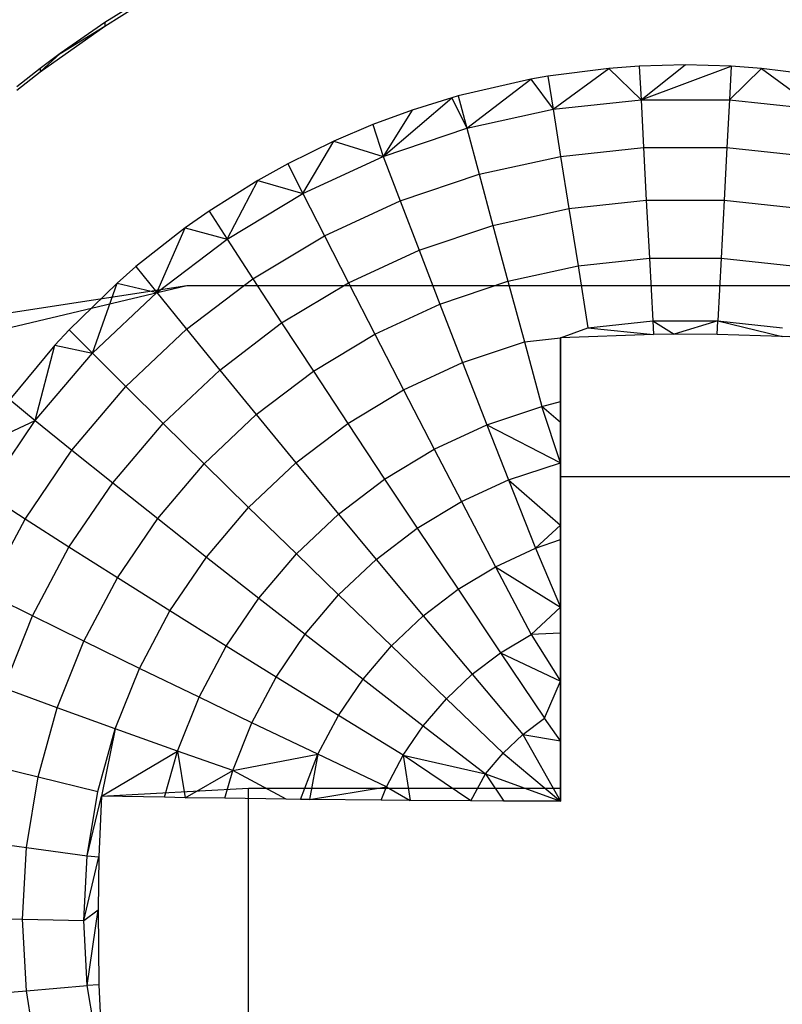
# Model space of a CAD drawing. Extents: x -14.1 to 25.9, y -14 to -1.3.
# Tile 25 of 34: x 9.081 to 9.387, y -2.088 to -1.693. Entities that reach past the tile are written whole.
import ezdxf

# ---------------------------------------------------------------- set-up
doc = ezdxf.new("R2010")
doc.units = 0
doc.header["$LTSCALE"] = 2.54
doc.layers.get('0').update_dxf_attribs({"color": 13, "linetype": 'CONTINUOUS'})

# ---------------------------------------------------------------- blocks, each defined once
blk = doc.blocks.new('GRUPUJ_3')
at = {"color": 0}
for p, q in [((9.27073, 3.23406, 5.18934), (9.25722, 3.22559, 5.1891)), ((9.25722, 3.22559, 5.1891), (9.23927, 3.21319, 5.18876)), ((9.23927, 3.21319, 5.18876), (9.23124, 3.20719, 5.1886)), ((9.23124, 3.20719, 5.1886), (9.22191, 3.19982, 5.18839))]:
    blk.add_line(p, q, dxfattribs=at)
blk = doc.blocks.new('GRUPUJ_6')
at = {"color": 0}
for p, q in [((23.27073, 12.33406, 5.18934), (23.25722, 12.32559, 5.1891)), ((23.27073, 12.33406, 5.18934), (23.25722, 12.32559, 5.1891)), ((23.25722, 12.32421, 5.23909), (23.27073, 12.33268, 5.23932)), ((23.25722, 12.32421, 5.23909), (23.27073, 12.33268, 5.23932)), ((23.25722, 12.32559, 5.1891), (23.23927, 12.31319, 5.18876)), ((23.25722, 12.32559, 5.1891), (23.23927, 12.31319, 5.18876)), ((23.25722, 12.32559, 5.1891), (23.25722, 12.32421, 5.23909)), ((23.25722, 12.32559, 5.1891), (23.25722, 12.32421, 5.23909)), ((23.23124, 12.30581, 5.23858), (23.25722, 12.32421, 5.23909)), ((23.23124, 12.30581, 5.23858), (23.25722, 12.32421, 5.23909)), ((23.23927, 12.31319, 5.18876), (23.25722, 12.32421, 5.23909)), ((23.23927, 12.31319, 5.18876), (23.25722, 12.32421, 5.23909)), ((23.23927, 12.31319, 5.18876), (23.23124, 12.30581, 5.23858)), ((23.23927, 12.31319, 5.18876), (23.23124, 12.30719, 5.1886)), ((23.23927, 12.31319, 5.18876), (23.23124, 12.30581, 5.23858)), ((23.23927, 12.31319, 5.18876), (23.23124, 12.30719, 5.1886)), ((23.23124, 12.30719, 5.1886), (23.22191, 12.29982, 5.18839)), ((23.23124, 12.30719, 5.1886), (23.22191, 12.29982, 5.18839)), ((23.22191, 12.29844, 5.23837), (23.23124, 12.30581, 5.23858)), ((23.22191, 12.29844, 5.23837), (23.23124, 12.30581, 5.23858)), ((23.23124, 12.30719, 5.1886), (23.23124, 12.30581, 5.23858)), ((23.23124, 12.30719, 5.1886), (23.23124, 12.30581, 5.23858)), ((23.45922, 12.30723, 5.23862), (23.43476, 12.30413, 5.23853)), ((23.45922, 12.30723, 5.23862), (23.43476, 12.30413, 5.23853)), ((23.43685, 12.29081, 5.2597), (23.45922, 12.30723, 5.23862)), ((23.43685, 12.29081, 5.2597), (23.45922, 12.30723, 5.23862)), ((23.47137, 12.30811, 5.23864), (23.45922, 12.30723, 5.23862)), ((23.47137, 12.30811, 5.23864), (23.45922, 12.30723, 5.23862)), ((23.45922, 12.30723, 5.23862), (23.47207, 12.29464, 5.2598)), ((23.45922, 12.30723, 5.23862), (23.47207, 12.29464, 5.2598)), ((23.48979, 12.30861, 5.23865), (23.47137, 12.30811, 5.23864)), ((23.48979, 12.30861, 5.23865), (23.47137, 12.30811, 5.23864)), ((23.47137, 12.30811, 5.23864), (23.47207, 12.29464, 5.2598)), ((23.47137, 12.30811, 5.23864), (23.47207, 12.29464, 5.2598)), ((23.47207, 12.29464, 5.2598), (23.48979, 12.30861, 5.23865)), ((23.47207, 12.29464, 5.2598), (23.48979, 12.30861, 5.23865)), ((23.47207, 12.29464, 5.2598), (23.5082, 12.30811, 5.23864)), ((23.47207, 12.29464, 5.2598), (23.5082, 12.30811, 5.23864)), ((23.5082, 12.30811, 5.23864), (23.48979, 12.30861, 5.23865)), ((23.5082, 12.30811, 5.23864), (23.48979, 12.30861, 5.23865)), ((23.5082, 12.30811, 5.23864), (23.5075, 12.29464, 5.2598)), ((23.5082, 12.30811, 5.23864), (23.5075, 12.29464, 5.2598)), ((23.52035, 12.30723, 5.23862), (23.5075, 12.29464, 5.2598)), ((23.52035, 12.30723, 5.23862), (23.5075, 12.29464, 5.2598)), ((23.52035, 12.30723, 5.23862), (23.5082, 12.30811, 5.23864)), ((23.52035, 12.30723, 5.23862), (23.5082, 12.30811, 5.23864)), ((23.54481, 12.30413, 5.23853), (23.52035, 12.30723, 5.23862)), ((23.52035, 12.30723, 5.23862), (23.54272, 12.29081, 5.2597)), ((23.52035, 12.30723, 5.23862), (23.54272, 12.29081, 5.2597)), ((23.54481, 12.30413, 5.23853), (23.52035, 12.30723, 5.23862)), ((23.4279, 12.30293, 5.2385), (23.39879, 12.29621, 5.23831)), ((23.4279, 12.30293, 5.2385), (23.39879, 12.29621, 5.23831)), ((23.40225, 12.28319, 5.25949), (23.4279, 12.30293, 5.2385)), ((23.40225, 12.28319, 5.25949), (23.4279, 12.30293, 5.2385)), ((23.43476, 12.30413, 5.23853), (23.4279, 12.30293, 5.2385)), ((23.43476, 12.30413, 5.23853), (23.4279, 12.30293, 5.2385)), ((23.4279, 12.30293, 5.2385), (23.43685, 12.29081, 5.2597)), ((23.4279, 12.30293, 5.2385), (23.43685, 12.29081, 5.2597)), ((23.43476, 12.30413, 5.23853), (23.43685, 12.29081, 5.2597)), ((23.43476, 12.30413, 5.23853), (23.43685, 12.29081, 5.2597)), ((23.36867, 12.27188, 5.25918), (23.3962, 12.29548, 5.23829)), ((23.36867, 12.27188, 5.25918), (23.3962, 12.29548, 5.23829)), ((23.3962, 12.29548, 5.23829), (23.38035, 12.29053, 5.23816)), ((23.3962, 12.29548, 5.23829), (23.38035, 12.29053, 5.23816)), ((23.39879, 12.29621, 5.23831), (23.3962, 12.29548, 5.23829)), ((23.3962, 12.29548, 5.23829), (23.40225, 12.28319, 5.25949)), ((23.39879, 12.29621, 5.23831), (23.40225, 12.28319, 5.25949)), ((23.43685, 12.29081, 5.2597), (23.47207, 12.29464, 5.2598)), ((23.43685, 12.29081, 5.2597), (23.47207, 12.29464, 5.2598)), ((23.47207, 12.29464, 5.2598), (23.5075, 12.29464, 5.2598)), ((23.47207, 12.29464, 5.2598), (23.47307, 12.27555, 5.28543)), ((23.47207, 12.29464, 5.2598), (23.5075, 12.29464, 5.2598)), ((23.47207, 12.29464, 5.2598), (23.47307, 12.27555, 5.28543)), ((23.5075, 12.29464, 5.2598), (23.5065, 12.27555, 5.28543)), ((23.5075, 12.29464, 5.2598), (23.5065, 12.27555, 5.28543)), ((23.5075, 12.29464, 5.2598), (23.54272, 12.29081, 5.2597)), ((23.5075, 12.29464, 5.2598), (23.54272, 12.29081, 5.2597)), ((23.38035, 12.29053, 5.23816), (23.36459, 12.28473, 5.238)), ((23.38035, 12.29053, 5.23816), (23.36459, 12.28473, 5.238)), ((23.38035, 12.29053, 5.23816), (23.36867, 12.27188, 5.25918)), ((23.38035, 12.29053, 5.23816), (23.36867, 12.27188, 5.25918)), ((23.40225, 12.28319, 5.25949), (23.43685, 12.29081, 5.2597)), ((23.40225, 12.28319, 5.25949), (23.43685, 12.29081, 5.2597)), ((23.43685, 12.29081, 5.2597), (23.43982, 12.27194, 5.28533)), ((23.43685, 12.29081, 5.2597), (23.43982, 12.27194, 5.28533)), ((23.36459, 12.28473, 5.238), (23.34897, 12.2781, 5.23781)), ((23.36459, 12.28473, 5.238), (23.34897, 12.2781, 5.23781)), ((23.36459, 12.28473, 5.238), (23.36867, 12.27188, 5.25918)), ((23.36459, 12.28473, 5.238), (23.36867, 12.27188, 5.25918)), ((23.36867, 12.27188, 5.25918), (23.40225, 12.28319, 5.25949)), ((23.36867, 12.27188, 5.25918), (23.40225, 12.28319, 5.25949)), ((23.40225, 12.28319, 5.25949), (23.40717, 12.26475, 5.28513)), ((23.40225, 12.28319, 5.25949), (23.40717, 12.26475, 5.28513)), ((23.34897, 12.2781, 5.23781), (23.33047, 12.269, 5.23756)), ((23.34897, 12.2781, 5.23781), (23.33047, 12.269, 5.23756)), ((23.33652, 12.25701, 5.25876), (23.34897, 12.2781, 5.23781)), ((23.33652, 12.25701, 5.25876), (23.34897, 12.2781, 5.23781)), ((23.34897, 12.2781, 5.23781), (23.36867, 12.27188, 5.25918)), ((23.34897, 12.2781, 5.23781), (23.36867, 12.27188, 5.25918)), ((23.43982, 12.27194, 5.28533), (23.47307, 12.27555, 5.28543)), ((23.43982, 12.27194, 5.28533), (23.47307, 12.27555, 5.28543)), ((23.47307, 12.27555, 5.28543), (23.5065, 12.27555, 5.28543)), ((23.47307, 12.27555, 5.28543), (23.47418, 12.25434, 5.30949)), ((23.47307, 12.27555, 5.28543), (23.47418, 12.25434, 5.30949)), ((23.47307, 12.27555, 5.28543), (23.5065, 12.27555, 5.28543)), ((23.5065, 12.27555, 5.28543), (23.50539, 12.25434, 5.30949)), ((23.5065, 12.27555, 5.28543), (23.50539, 12.25434, 5.30949)), ((23.5065, 12.27555, 5.28543), (23.53975, 12.27194, 5.28533)), ((23.5065, 12.27555, 5.28543), (23.53975, 12.27194, 5.28533)), ((23.33652, 12.25701, 5.25876), (23.36867, 12.27188, 5.25918)), ((23.33652, 12.25701, 5.25876), (23.36867, 12.27188, 5.25918)), ((23.36867, 12.27188, 5.25918), (23.37548, 12.25408, 5.28483)), ((23.36867, 12.27188, 5.25918), (23.37548, 12.25408, 5.28483)), ((23.40717, 12.26475, 5.28513), (23.43982, 12.27194, 5.28533)), ((23.40717, 12.26475, 5.28513), (23.43982, 12.27194, 5.28533)), ((23.43982, 12.27194, 5.28533), (23.44315, 12.25097, 5.3094)), ((23.43982, 12.27194, 5.28533), (23.44315, 12.25097, 5.3094)), ((23.33047, 12.269, 5.23756), (23.31845, 12.26231, 5.23738)), ((23.33047, 12.269, 5.23756), (23.31845, 12.26231, 5.23738)), ((23.33047, 12.269, 5.23756), (23.33652, 12.25701, 5.25876)), ((23.33047, 12.269, 5.23756), (23.33652, 12.25701, 5.25876)), ((23.31845, 12.26231, 5.23738), (23.29892, 12.25002, 5.23704)), ((23.31845, 12.26231, 5.23738), (23.29892, 12.25002, 5.23704)), ((23.30616, 12.23875, 5.25826), (23.31845, 12.26231, 5.23738)), ((23.30616, 12.23875, 5.25826), (23.31845, 12.26231, 5.23738)), ((23.31845, 12.26231, 5.23738), (23.33652, 12.25701, 5.25876)), ((23.31845, 12.26231, 5.23738), (23.33652, 12.25701, 5.25876)), ((23.37548, 12.25408, 5.28483), (23.40717, 12.26475, 5.28513)), ((23.37548, 12.25408, 5.28483), (23.40717, 12.26475, 5.28513)), ((23.40717, 12.26475, 5.28513), (23.41267, 12.24426, 5.30921)), ((23.40717, 12.26475, 5.28513), (23.41267, 12.24426, 5.30921)), ((23.30616, 12.23875, 5.25826), (23.33652, 12.25701, 5.25876)), ((23.30616, 12.23875, 5.25826), (23.33652, 12.25701, 5.25876)), ((23.33652, 12.25701, 5.25876), (23.34513, 12.24005, 5.28444)), ((23.33652, 12.25701, 5.25876), (23.34513, 12.24005, 5.28444)), ((23.44315, 12.25097, 5.3094), (23.47418, 12.25434, 5.30949)), ((23.44315, 12.25097, 5.3094), (23.47418, 12.25434, 5.30949)), ((23.47418, 12.25434, 5.30949), (23.50539, 12.25434, 5.30949)), ((23.47418, 12.25434, 5.30949), (23.4754, 12.23112, 5.33182)), ((23.47418, 12.25434, 5.30949), (23.50539, 12.25434, 5.30949)), ((23.47418, 12.25434, 5.30949), (23.4754, 12.23112, 5.33182)), ((23.50539, 12.25434, 5.30949), (23.50417, 12.23112, 5.33182)), ((23.50539, 12.25434, 5.30949), (23.50417, 12.23112, 5.33182)), ((23.50539, 12.25434, 5.30949), (23.53642, 12.25097, 5.3094)), ((23.50539, 12.25434, 5.30949), (23.53642, 12.25097, 5.3094)), ((23.34513, 12.24005, 5.28444), (23.37548, 12.25408, 5.28483)), ((23.34513, 12.24005, 5.28444), (23.37548, 12.25408, 5.28483)), ((23.37548, 12.25408, 5.28483), (23.38309, 12.2343, 5.30894)), ((23.37548, 12.25408, 5.28483), (23.38309, 12.2343, 5.30894)), ((23.41267, 12.24426, 5.30921), (23.44315, 12.25097, 5.3094)), ((23.41267, 12.24426, 5.30921), (23.44315, 12.25097, 5.3094)), ((23.44315, 12.25097, 5.3094), (23.44681, 12.22801, 5.33173)), ((23.44315, 12.25097, 5.3094), (23.44681, 12.22801, 5.33173)), ((23.29892, 12.25002, 5.23704), (23.2893, 12.24326, 5.23685)), ((23.29892, 12.25002, 5.23704), (23.2893, 12.24326, 5.23685)), ((23.29892, 12.25002, 5.23704), (23.30616, 12.23875, 5.25826)), ((23.29892, 12.25002, 5.23704), (23.30616, 12.23875, 5.25826)), ((23.2893, 12.24326, 5.23685), (23.2696, 12.22774, 5.23642)), ((23.2893, 12.24326, 5.23685), (23.2696, 12.22774, 5.23642)), ((23.27795, 12.21732, 5.25767), (23.2893, 12.24326, 5.23685)), ((23.27795, 12.21732, 5.25767), (23.2893, 12.24326, 5.23685)), ((23.2893, 12.24326, 5.23685), (23.30616, 12.23875, 5.25826)), ((23.2893, 12.24326, 5.23685), (23.30616, 12.23875, 5.25826)), ((23.38309, 12.2343, 5.30894), (23.41267, 12.24426, 5.30921)), ((23.38309, 12.2343, 5.30894), (23.41267, 12.24426, 5.30921)), ((23.41267, 12.24426, 5.30921), (23.41872, 12.22183, 5.33156)), ((23.41267, 12.24426, 5.30921), (23.41872, 12.22183, 5.33156)), ((23.27795, 12.21732, 5.25767), (23.30616, 12.23875, 5.25826)), ((23.27795, 12.21732, 5.25767), (23.30616, 12.23875, 5.25826)), ((23.30616, 12.23875, 5.25826), (23.31648, 12.22281, 5.28397)), ((23.30616, 12.23875, 5.25826), (23.31648, 12.22281, 5.28397)), ((23.31648, 12.22281, 5.28397), (23.34513, 12.24005, 5.28444)), ((23.31648, 12.22281, 5.28397), (23.34513, 12.24005, 5.28444)), ((23.34513, 12.24005, 5.28444), (23.35477, 12.2212, 5.30858)), ((23.34513, 12.24005, 5.28444), (23.35477, 12.2212, 5.30858)), ((23.35477, 12.2212, 5.30858), (23.38309, 12.2343, 5.30894)), ((23.35477, 12.2212, 5.30858), (23.38309, 12.2343, 5.30894)), ((23.38309, 12.2343, 5.30894), (23.39147, 12.21265, 5.33131)), ((23.38309, 12.2343, 5.30894), (23.39147, 12.21265, 5.33131)), ((23.44681, 12.22801, 5.33173), (23.4754, 12.23112, 5.33182)), ((23.44681, 12.22801, 5.33173), (23.4754, 12.23112, 5.33182)), ((23.4754, 12.23112, 5.33182), (23.50417, 12.23112, 5.33182)), ((23.4754, 12.23112, 5.33182), (23.50417, 12.23112, 5.33182)), ((23.4754, 12.23112, 5.33182), (23.47673, 12.20602, 5.35223)), ((23.4754, 12.23112, 5.33182), (23.47673, 12.20602, 5.35223)), ((23.50417, 12.23112, 5.33182), (23.50284, 12.20602, 5.35223)), ((23.50417, 12.23112, 5.33182), (23.50284, 12.20602, 5.35223)), ((23.50417, 12.23112, 5.33182), (23.53276, 12.22801, 5.33173)), ((23.50417, 12.23112, 5.33182), (23.53276, 12.22801, 5.33173)), ((23.2696, 12.22774, 5.23642), (23.26205, 12.22114, 5.23624)), ((23.2696, 12.22774, 5.23642), (23.26205, 12.22114, 5.23624)), ((23.2696, 12.22774, 5.23642), (23.27795, 12.21732, 5.25767)), ((23.2696, 12.22774, 5.23642), (23.27795, 12.21732, 5.25767)), ((23.41872, 12.22183, 5.33156), (23.44681, 12.22801, 5.33173)), ((23.41872, 12.22183, 5.33156), (23.44681, 12.22801, 5.33173)), ((23.44681, 12.22801, 5.33173), (23.45079, 12.2032, 5.35215)), ((23.44681, 12.22801, 5.33173), (23.45079, 12.2032, 5.35215)), ((23.28986, 12.20259, 5.28341), (23.31648, 12.22281, 5.28397)), ((23.28986, 12.20259, 5.28341), (23.31648, 12.22281, 5.28397)), ((23.31648, 12.22281, 5.28397), (23.32802, 12.20511, 5.30813)), ((23.31648, 12.22281, 5.28397), (23.32802, 12.20511, 5.30813)), ((23.29, 12.22, 4.98592), (23.17792, 12.19347, 4.98518)), ((23.29, 12.22, 4.98592), (23.21503, 12.20849, 5.18587)), ((23.29, 12.22, 5.18619), (23.21503, 12.20849, 5.18587)), ((23.29, 12.22, 4.98592), (23.21503, 12.20849, 5.18587)), ((23.29, 12.22, 5.18619), (23.21503, 12.20849, 5.18587)), ((23.29, 12.22, 5.18619), (23.21503, 12.20849, 5.18587)), ((23.26205, 12.22114, 5.23624), (23.24286, 12.20243, 5.23572)), ((23.26205, 12.22114, 5.23624), (23.24286, 12.20243, 5.23572)), ((23.25223, 12.19297, 5.257), (23.26205, 12.22114, 5.23624)), ((23.25223, 12.19297, 5.257), (23.26205, 12.22114, 5.23624)), ((23.26205, 12.22114, 5.23624), (23.27795, 12.21732, 5.25767)), ((23.26205, 12.22114, 5.23624), (23.27795, 12.21732, 5.25767)), ((23.29, 12.22, 4.98592), (23.29, 12.22, 5.18619)), ((23.79, 12.22, 4.98592), (23.29, 12.22, 4.98592)), ((23.79, 12.22, 5.18619), (23.29, 12.22, 5.18619)), ((23.29, 12.22, 4.98592), (23.29, 12.22, 5.18619)), ((23.79, 12.22, 5.18619), (23.29, 12.22, 5.18619)), ((23.79, 12.22, 5.18619), (23.29, 12.22, 5.18619)), ((23.32802, 12.20511, 5.30813), (23.35477, 12.2212, 5.30858)), ((23.32802, 12.20511, 5.30813), (23.35477, 12.2212, 5.30858)), ((23.35477, 12.2212, 5.30858), (23.36537, 12.20058, 5.33097)), ((23.35477, 12.2212, 5.30858), (23.36537, 12.20058, 5.33097)), ((23.39147, 12.21265, 5.33131), (23.41872, 12.22183, 5.33156)), ((23.39147, 12.21265, 5.33131), (23.41872, 12.22183, 5.33156)), ((23.41872, 12.22183, 5.33156), (23.4253, 12.19759, 5.35199)), ((23.41872, 12.22183, 5.33156), (23.4253, 12.19759, 5.35199)), ((23.25223, 12.19297, 5.257), (23.27795, 12.21732, 5.25767)), ((23.25223, 12.19297, 5.257), (23.27795, 12.21732, 5.25767)), ((23.27795, 12.21732, 5.25767), (23.28986, 12.20259, 5.28341)), ((23.27795, 12.21732, 5.25767), (23.28986, 12.20259, 5.28341)), ((23.36537, 12.20058, 5.33097), (23.39147, 12.21265, 5.33131)), ((23.36537, 12.20058, 5.33097), (23.39147, 12.21265, 5.33131)), ((23.39147, 12.21265, 5.33131), (23.40056, 12.18926, 5.35176)), ((23.39147, 12.21265, 5.33131), (23.40056, 12.18926, 5.35176)), ((23.30318, 12.18623, 5.30761), (23.32802, 12.20511, 5.30813)), ((23.30318, 12.18623, 5.30761), (23.32802, 12.20511, 5.30813)), ((23.32802, 12.20511, 5.30813), (23.34072, 12.18576, 5.33057)), ((23.32802, 12.20511, 5.30813), (23.34072, 12.18576, 5.33057)), ((23.43979, 12.19919, 5.3535), (23.45079, 12.2032, 5.35215)), ((23.45079, 12.2032, 5.35215), (23.47673, 12.20602, 5.35223)), ((23.45079, 12.2032, 5.35215), (23.47673, 12.20602, 5.35223)), ((23.45079, 12.2032, 5.35215), (23.47699, 12.20048, 5.35628)), ((23.47673, 12.20602, 5.35223), (23.50284, 12.20602, 5.35223)), ((23.47673, 12.20602, 5.35223), (23.47699, 12.20048, 5.35628)), ((23.47673, 12.20602, 5.35223), (23.50284, 12.20602, 5.35223)), ((23.47673, 12.20602, 5.35223), (23.48534, 12.20056, 5.35645)), ((23.50284, 12.20602, 5.35223), (23.48534, 12.20056, 5.35645)), ((23.50259, 12.20048, 5.35628), (23.50284, 12.20602, 5.35223)), ((23.50284, 12.20602, 5.35223), (23.52857, 12.19974, 5.35469)), ((23.50284, 12.20602, 5.35223), (23.52878, 12.2032, 5.35215)), ((23.24286, 12.20243, 5.23572), (23.23717, 12.19627, 5.23555)), ((23.24286, 12.20243, 5.23572), (23.23717, 12.19627, 5.23555)), ((23.24286, 12.20243, 5.23572), (23.25223, 12.19297, 5.257)), ((23.24286, 12.20243, 5.23572), (23.25223, 12.19297, 5.257)), ((23.26558, 12.1796, 5.28277), (23.28986, 12.20259, 5.28341)), ((23.26558, 12.1796, 5.28277), (23.28986, 12.20259, 5.28341)), ((23.28986, 12.20259, 5.28341), (23.30318, 12.18623, 5.30761)), ((23.28986, 12.20259, 5.28341), (23.30318, 12.18623, 5.30761)), ((23.34072, 12.18576, 5.33057), (23.36537, 12.20058, 5.33097)), ((23.34072, 12.18576, 5.33057), (23.36537, 12.20058, 5.33097)), ((23.36537, 12.20058, 5.33097), (23.37687, 12.1783, 5.35146)), ((23.36537, 12.20058, 5.33097), (23.37687, 12.1783, 5.35146)), ((23.4253, 12.19759, 5.35199), (23.43979, 12.19919, 5.3535)), ((23.4253, 12.19759, 5.35199), (23.43979, 12.19919, 5.3535)), ((23.47699, 12.20048, 5.35628), (23.43979, 12.19919, 5.3535)), ((23.43979, 12.14355, 5.2341), (23.43979, 12.19919, 5.3535)), ((23.43979, 12.19919, 5.3535), (23.43979, 12.17356, 5.37042)), ((23.43979, 12.14355, 5.2341), (23.43979, 12.19919, 5.3535)), ((23.43979, 12.19919, 5.3535), (23.43979, 12.17356, 5.37042)), ((23.48534, 12.20056, 5.35645), (23.47699, 12.20048, 5.35628)), ((23.50259, 12.20048, 5.35628), (23.48534, 12.20056, 5.35645)), ((23.52857, 12.19974, 5.35469), (23.50259, 12.20048, 5.35628)), ((23.52857, 12.19974, 5.35469), (23.50259, 12.20048, 5.35628)), ((23.53979, 12.19919, 5.3535), (23.52857, 12.19974, 5.35469)), ((23.23717, 12.19627, 5.23555), (23.21902, 12.17437, 5.23495)), ((23.23717, 12.19627, 5.23555), (23.21902, 12.17437, 5.23495)), ((23.22929, 12.16597, 5.25625), (23.23717, 12.19627, 5.23555)), ((23.22929, 12.16597, 5.25625), (23.23717, 12.19627, 5.23555)), ((23.23717, 12.19627, 5.23555), (23.25223, 12.19297, 5.257)), ((23.23717, 12.19627, 5.23555), (23.25223, 12.19297, 5.257)), ((23.40056, 12.18926, 5.35176), (23.4253, 12.19759, 5.35199)), ((23.40056, 12.18926, 5.35176), (23.4253, 12.19759, 5.35199)), ((23.4253, 12.19759, 5.35199), (23.43234, 12.17168, 5.37034)), ((23.4253, 12.19759, 5.35199), (23.43234, 12.17168, 5.37034)), ((23.22929, 12.16597, 5.25625), (23.25223, 12.19297, 5.257)), ((23.22929, 12.16597, 5.25625), (23.25223, 12.19297, 5.257)), ((23.25223, 12.19297, 5.257), (23.26558, 12.1796, 5.28277)), ((23.25223, 12.19297, 5.257), (23.26558, 12.1796, 5.28277)), ((23.37687, 12.1783, 5.35146), (23.40056, 12.18926, 5.35176)), ((23.37687, 12.1783, 5.35146), (23.40056, 12.18926, 5.35176)), ((23.40056, 12.18926, 5.35176), (23.41031, 12.16426, 5.37014)), ((23.40056, 12.18926, 5.35176), (23.41031, 12.16426, 5.37014)), ((23.28052, 12.16478, 5.30702), (23.30318, 12.18623, 5.30761)), ((23.28052, 12.16478, 5.30702), (23.30318, 12.18623, 5.30761)), ((23.30318, 12.18623, 5.30761), (23.31783, 12.16836, 5.33008)), ((23.30318, 12.18623, 5.30761), (23.31783, 12.16836, 5.33008)), ((23.31783, 12.16836, 5.33008), (23.34072, 12.18576, 5.33057)), ((23.31783, 12.16836, 5.33008), (23.34072, 12.18576, 5.33057)), ((23.34072, 12.18576, 5.33057), (23.35451, 12.16485, 5.35109)), ((23.34072, 12.18576, 5.33057), (23.35451, 12.16485, 5.35109)), ((23.24393, 12.15412, 5.28207), (23.26558, 12.1796, 5.28277)), ((23.24393, 12.15412, 5.28207), (23.26558, 12.1796, 5.28277)), ((23.26558, 12.1796, 5.28277), (23.28052, 12.16478, 5.30702)), ((23.26558, 12.1796, 5.28277), (23.28052, 12.16478, 5.30702)), ((23.35451, 12.16485, 5.35109), (23.37687, 12.1783, 5.35146)), ((23.35451, 12.16485, 5.35109), (23.37687, 12.1783, 5.35146)), ((23.37687, 12.1783, 5.35146), (23.38921, 12.15451, 5.36987)), ((23.37687, 12.1783, 5.35146), (23.38921, 12.15451, 5.36987)), ((23.21902, 12.17437, 5.23495), (23.22929, 12.16597, 5.25625)), ((23.21902, 12.17437, 5.23495), (23.22929, 12.16597, 5.25625)), ((23.41031, 12.16426, 5.37014), (23.43234, 12.17168, 5.37034)), ((23.41031, 12.16426, 5.37014), (23.43234, 12.17168, 5.37034)), ((23.43234, 12.17168, 5.37034), (23.43979, 12.17356, 5.37042)), ((23.43979, 12.14898, 5.38409), (23.43234, 12.17168, 5.37034)), ((23.43979, 12.16515, 5.37536), (23.43234, 12.17168, 5.37034)), ((23.43979, 12.14898, 5.38409), (23.43234, 12.17168, 5.37034)), ((23.43979, 12.17356, 5.37042), (23.43979, 12.16515, 5.37536)), ((23.29695, 12.14859, 5.32954), (23.31783, 12.16836, 5.33008)), ((23.29695, 12.14859, 5.32954), (23.31783, 12.16836, 5.33008)), ((23.31783, 12.16836, 5.33008), (23.33373, 12.14906, 5.35065)), ((23.31783, 12.16836, 5.33008), (23.33373, 12.14906, 5.35065)), ((23.20511, 12.15466, 5.2344), (23.22929, 12.16597, 5.25625)), ((23.20511, 12.15466, 5.2344), (23.22929, 12.16597, 5.25625)), ((23.20941, 12.13666, 5.25544), (23.22929, 12.16597, 5.25625)), ((23.20941, 12.13666, 5.25544), (23.22929, 12.16597, 5.25625)), ((23.22929, 12.16597, 5.25625), (23.24393, 12.15412, 5.28207)), ((23.22929, 12.16597, 5.25625), (23.24393, 12.15412, 5.28207)), ((23.26031, 12.141, 5.30636), (23.28052, 12.16478, 5.30702)), ((23.26031, 12.141, 5.30636), (23.28052, 12.16478, 5.30702)), ((23.28052, 12.16478, 5.30702), (23.29695, 12.14859, 5.32954)), ((23.28052, 12.16478, 5.30702), (23.29695, 12.14859, 5.32954)), ((23.33373, 12.14906, 5.35065), (23.35451, 12.16485, 5.35109)), ((23.33373, 12.14906, 5.35065), (23.35451, 12.16485, 5.35109)), ((23.35451, 12.16485, 5.35109), (23.36929, 12.14252, 5.36954)), ((23.35451, 12.16485, 5.35109), (23.36929, 12.14252, 5.36954)), ((23.38921, 12.15451, 5.36987), (23.41031, 12.16426, 5.37014)), ((23.38921, 12.15451, 5.36987), (23.41031, 12.16426, 5.37014)), ((23.41031, 12.16426, 5.37014), (23.43979, 12.14898, 5.38409)), ((23.41031, 12.16426, 5.37014), (23.43979, 12.14898, 5.38409)), ((23.41031, 12.16426, 5.37014), (23.41896, 12.14217, 5.38383)), ((23.41031, 12.16426, 5.37014), (23.41896, 12.14217, 5.38383)), ((23.43979, 12.16515, 5.37536), (23.43979, 12.14898, 5.38409)), ((23.43979, 12.16515, 5.37536), (23.43979, 12.14898, 5.38409)), ((23.22517, 12.12646, 5.28131), (23.24393, 12.15412, 5.28207)), ((23.22517, 12.12646, 5.28131), (23.24393, 12.15412, 5.28207)), ((23.24393, 12.15412, 5.28207), (23.26031, 12.141, 5.30636)), ((23.24393, 12.15412, 5.28207), (23.26031, 12.141, 5.30636)), ((23.36929, 12.14252, 5.36954), (23.38921, 12.15451, 5.36987)), ((23.36929, 12.14252, 5.36954), (23.38921, 12.15451, 5.36987)), ((23.38921, 12.15451, 5.36987), (23.40016, 12.13348, 5.38359)), ((23.38921, 12.15451, 5.36987), (23.40016, 12.13348, 5.38359)), ((23.27833, 12.12667, 5.32893), (23.29695, 12.14859, 5.32954)), ((23.27833, 12.12667, 5.32893), (23.29695, 12.14859, 5.32954)), ((23.29695, 12.14859, 5.32954), (23.31478, 12.13112, 5.35016)), ((23.29695, 12.14859, 5.32954), (23.31478, 12.13112, 5.35016)), ((23.31478, 12.13112, 5.35016), (23.33373, 12.14906, 5.35065)), ((23.31478, 12.13112, 5.35016), (23.33373, 12.14906, 5.35065)), ((23.33373, 12.14906, 5.35065), (23.35079, 12.12846, 5.36915)), ((23.33373, 12.14906, 5.35065), (23.35079, 12.12846, 5.36915)), ((23.41896, 12.14217, 5.38383), (23.43979, 12.14898, 5.38409)), ((23.41896, 12.14217, 5.38383), (23.43979, 12.14898, 5.38409)), ((23.43979, 12.14898, 5.38409), (23.43979, 12.12401, 5.3957)), ((23.43979, 12.14898, 5.38409), (23.43979, 12.12401, 5.3957)), ((23.24279, 12.11518, 5.30565), (23.26031, 12.141, 5.30636)), ((23.24279, 12.11518, 5.30565), (23.26031, 12.141, 5.30636)), ((23.26031, 12.141, 5.30636), (23.27833, 12.12667, 5.32893)), ((23.26031, 12.141, 5.30636), (23.27833, 12.12667, 5.32893)), ((23.35079, 12.12846, 5.36915), (23.36929, 12.14252, 5.36954)), ((23.35079, 12.12846, 5.36915), (23.36929, 12.14252, 5.36954)), ((23.36929, 12.14252, 5.36954), (23.3824, 12.1228, 5.38329)), ((23.36929, 12.14252, 5.36954), (23.3824, 12.1228, 5.38329)), ((23.40016, 12.13348, 5.38359), (23.41896, 12.14217, 5.38383)), ((23.40016, 12.13348, 5.38359), (23.41896, 12.14217, 5.38383)), ((23.41896, 12.14217, 5.38383), (23.43979, 12.12401, 5.3957)), ((23.41896, 12.14217, 5.38383), (23.43979, 12.12401, 5.3957)), ((23.41896, 12.14217, 5.38383), (23.42974, 12.11473, 5.39794)), ((23.41896, 12.14217, 5.38383), (23.42974, 12.11473, 5.39794)), ((23.43979, 12.0186, 5.23064), (23.43979, 12.14355, 5.2341)), ((23.43979, 12.14355, 5.2341), (23.53979, 12.14355, 5.2341)), ((23.43979, 12.14355, 5.2341), (23.53979, 12.14355, 5.2341)), ((23.43979, 12.0186, 5.23064), (23.43979, 12.14355, 5.2341)), ((23.22517, 12.12646, 5.28131), (23.20941, 12.13666, 5.25544)), ((23.22517, 12.12646, 5.28131), (23.20941, 12.13666, 5.25544)), ((23.3824, 12.1228, 5.38329), (23.40016, 12.13348, 5.38359)), ((23.3824, 12.1228, 5.38329), (23.40016, 12.13348, 5.38359)), ((23.40016, 12.13348, 5.38359), (23.41379, 12.10736, 5.39773)), ((23.40016, 12.13348, 5.38359), (23.41379, 12.10736, 5.39773)), ((23.29788, 12.11123, 5.34961), (23.31478, 12.13112, 5.35016)), ((23.29788, 12.11123, 5.34961), (23.31478, 12.13112, 5.35016)), ((23.31478, 12.13112, 5.35016), (23.33391, 12.11248, 5.36871)), ((23.31478, 12.13112, 5.35016), (23.33391, 12.11248, 5.36871)), ((23.33391, 12.11248, 5.36871), (23.35079, 12.12846, 5.36915)), ((23.33391, 12.11248, 5.36871), (23.35079, 12.12846, 5.36915)), ((23.35079, 12.12846, 5.36915), (23.36591, 12.11027, 5.38295)), ((23.35079, 12.12846, 5.36915), (23.36591, 12.11027, 5.38295)), ((23.20951, 12.09692, 5.28049), (23.22517, 12.12646, 5.28131)), ((23.20951, 12.09692, 5.28049), (23.22517, 12.12646, 5.28131)), ((23.24279, 12.11518, 5.30565), (23.22517, 12.12646, 5.28131)), ((23.24279, 12.11518, 5.30565), (23.22517, 12.12646, 5.28131)), ((23.26219, 12.10288, 5.32828), (23.27833, 12.12667, 5.32893)), ((23.26219, 12.10288, 5.32828), (23.27833, 12.12667, 5.32893)), ((23.27833, 12.12667, 5.32893), (23.29788, 12.11123, 5.34961)), ((23.27833, 12.12667, 5.32893), (23.29788, 12.11123, 5.34961)), ((23.42974, 12.11473, 5.39794), (23.43979, 12.12401, 5.3957)), ((23.43979, 12.12401, 5.3957), (23.43979, 12.11822, 5.39809)), ((23.36591, 12.11027, 5.38295), (23.3824, 12.1228, 5.38329)), ((23.36591, 12.11027, 5.38295), (23.3824, 12.1228, 5.38329)), ((23.3824, 12.1228, 5.38329), (23.39874, 12.0983, 5.39748)), ((23.3824, 12.1228, 5.38329), (23.39874, 12.0983, 5.39748)), ((23.42974, 12.11473, 5.39794), (23.43979, 12.11822, 5.39809)), ((23.43979, 12.11822, 5.39809), (23.43979, 12.09117, 5.40785)), ((23.43979, 12.11822, 5.39809), (23.43979, 12.09117, 5.40785)), ((23.22817, 12.08761, 5.30489), (23.24279, 12.11518, 5.30565)), ((23.22817, 12.08761, 5.30489), (23.24279, 12.11518, 5.30565)), ((23.26219, 12.10288, 5.32828), (23.24279, 12.11518, 5.30565)), ((23.26219, 12.10288, 5.32828), (23.24279, 12.11518, 5.30565)), ((23.31886, 12.09477, 5.36822), (23.33391, 12.11248, 5.36871)), ((23.31886, 12.09477, 5.36822), (23.33391, 12.11248, 5.36871)), ((23.33391, 12.11248, 5.36871), (23.35087, 12.09602, 5.38255)), ((23.33391, 12.11248, 5.36871), (23.35087, 12.09602, 5.38255)), ((23.41379, 12.10736, 5.39773), (23.42974, 12.11473, 5.39794)), ((23.41379, 12.10736, 5.39773), (23.42974, 12.11473, 5.39794)), ((23.42974, 12.11473, 5.39794), (23.43979, 12.09117, 5.40785)), ((23.42974, 12.11473, 5.39794), (23.43979, 12.09117, 5.40785)), ((23.28323, 12.08964, 5.34901), (23.29788, 12.11123, 5.34961)), ((23.28323, 12.08964, 5.34901), (23.29788, 12.11123, 5.34961)), ((23.29788, 12.11123, 5.34961), (23.31886, 12.09477, 5.36822)), ((23.29788, 12.11123, 5.34961), (23.31886, 12.09477, 5.36822)), ((23.35087, 12.09602, 5.38255), (23.36591, 12.11027, 5.38295)), ((23.35087, 12.09602, 5.38255), (23.36591, 12.11027, 5.38295)), ((23.36591, 12.11027, 5.38295), (23.38476, 12.08768, 5.39719)), ((23.36591, 12.11027, 5.38295), (23.38476, 12.08768, 5.39719)), ((23.39874, 12.0983, 5.39748), (23.41379, 12.10736, 5.39773)), ((23.39874, 12.0983, 5.39748), (23.41379, 12.10736, 5.39773)), ((23.41379, 12.10736, 5.39773), (23.43979, 12.09117, 5.40785)), ((23.41379, 12.10736, 5.39773), (23.43979, 12.09117, 5.40785)), ((23.41379, 12.10736, 5.39773), (23.428, 12.08022, 5.40938)), ((23.41379, 12.10736, 5.39773), (23.428, 12.08022, 5.40938)), ((23.24871, 12.07748, 5.32757), (23.26219, 12.10288, 5.32828)), ((23.24871, 12.07748, 5.32757), (23.26219, 12.10288, 5.32828)), ((23.28323, 12.08964, 5.34901), (23.26219, 12.10288, 5.32828)), ((23.28323, 12.08964, 5.34901), (23.26219, 12.10288, 5.32828)), ((23.22817, 12.08761, 5.30489), (23.20951, 12.09692, 5.28049)), ((23.22817, 12.08761, 5.30489), (23.20951, 12.09692, 5.28049)), ((23.38476, 12.08768, 5.39719), (23.39874, 12.0983, 5.39748)), ((23.38476, 12.08768, 5.39719), (23.39874, 12.0983, 5.39748)), ((23.39874, 12.0983, 5.39748), (23.41577, 12.07286, 5.40918)), ((23.39874, 12.0983, 5.39748), (23.41577, 12.07286, 5.40918)), ((23.30581, 12.07553, 5.36768), (23.31886, 12.09477, 5.36822)), ((23.30581, 12.07553, 5.36768), (23.31886, 12.09477, 5.36822)), ((23.31886, 12.09477, 5.36822), (23.33746, 12.08024, 5.38212)), ((23.31886, 12.09477, 5.36822), (23.33746, 12.08024, 5.38212)), ((23.33746, 12.08024, 5.38212), (23.35087, 12.09602, 5.38255)), ((23.33746, 12.08024, 5.38212), (23.35087, 12.09602, 5.38255)), ((23.35087, 12.09602, 5.38255), (23.372, 12.0756, 5.39686)), ((23.35087, 12.09602, 5.38255), (23.372, 12.0756, 5.39686)), ((23.27101, 12.06658, 5.34838), (23.28323, 12.08964, 5.34901)), ((23.27101, 12.06658, 5.34838), (23.28323, 12.08964, 5.34901)), ((23.30581, 12.07553, 5.36768), (23.28323, 12.08964, 5.34901)), ((23.30581, 12.07553, 5.36768), (23.28323, 12.08964, 5.34901)), ((23.428, 12.08022, 5.40938), (23.43979, 12.09117, 5.40785)), ((23.43979, 12.09117, 5.40785), (23.43979, 12.08075, 5.41101)), ((23.21662, 12.05863, 5.30409), (23.22817, 12.08761, 5.30489)), ((23.21662, 12.05863, 5.30409), (23.22817, 12.08761, 5.30489)), ((23.24871, 12.07748, 5.32757), (23.22817, 12.08761, 5.30489)), ((23.24871, 12.07748, 5.32757), (23.22817, 12.08761, 5.30489)), ((23.372, 12.0756, 5.39686), (23.38476, 12.08768, 5.39719)), ((23.372, 12.0756, 5.39686), (23.38476, 12.08768, 5.39719)), ((23.38476, 12.08768, 5.39719), (23.4044, 12.06422, 5.40894)), ((23.38476, 12.08768, 5.39719), (23.4044, 12.06422, 5.40894)), ((23.43979, 12.08075, 5.41101), (23.428, 12.08022, 5.40938)), ((23.43979, 12.08075, 5.41101), (23.43979, 12.06144, 5.41604)), ((23.43979, 12.08075, 5.41101), (23.43979, 12.06144, 5.41604)), ((23.23807, 12.05077, 5.32684), (23.24871, 12.07748, 5.32757)), ((23.23807, 12.05077, 5.32684), (23.24871, 12.07748, 5.32757)), ((23.27101, 12.06658, 5.34838), (23.24871, 12.07748, 5.32757)), ((23.27101, 12.06658, 5.34838), (23.24871, 12.07748, 5.32757)), ((23.32583, 12.0631, 5.38164), (23.33746, 12.08024, 5.38212)), ((23.32583, 12.0631, 5.38164), (23.33746, 12.08024, 5.38212)), ((23.33746, 12.08024, 5.38212), (23.36063, 12.06222, 5.39649)), ((23.33746, 12.08024, 5.38212), (23.36063, 12.06222, 5.39649)), ((23.41577, 12.07286, 5.40918), (23.428, 12.08022, 5.40938)), ((23.41577, 12.07286, 5.40918), (23.428, 12.08022, 5.40938)), ((23.428, 12.08022, 5.40938), (23.43979, 12.06144, 5.41604)), ((23.428, 12.08022, 5.40938), (23.43979, 12.06144, 5.41604)), ((23.29492, 12.055, 5.36712), (23.30581, 12.07553, 5.36768)), ((23.29492, 12.055, 5.36712), (23.30581, 12.07553, 5.36768)), ((23.32583, 12.0631, 5.38164), (23.30581, 12.07553, 5.36768)), ((23.32583, 12.0631, 5.38164), (23.30581, 12.07553, 5.36768)), ((23.36063, 12.06222, 5.39649), (23.372, 12.0756, 5.39686)), ((23.36063, 12.06222, 5.39649), (23.372, 12.0756, 5.39686)), ((23.372, 12.0756, 5.39686), (23.39403, 12.0544, 5.40867)), ((23.372, 12.0756, 5.39686), (23.39403, 12.0544, 5.40867)), ((23.4044, 12.06422, 5.40894), (23.41577, 12.07286, 5.40918)), ((23.4044, 12.06422, 5.40894), (23.41577, 12.07286, 5.40918)), ((23.41577, 12.07286, 5.40918), (23.43979, 12.06144, 5.41604)), ((23.41577, 12.07286, 5.40918), (23.43337, 12.04664, 5.41828)), ((23.41577, 12.07286, 5.40918), (23.43979, 12.06144, 5.41604)), ((23.41577, 12.07286, 5.40918), (23.43337, 12.04664, 5.41828)), ((23.26135, 12.04235, 5.34771), (23.27101, 12.06658, 5.34838)), ((23.26135, 12.04235, 5.34771), (23.27101, 12.06658, 5.34838)), ((23.29492, 12.055, 5.36712), (23.27101, 12.06658, 5.34838)), ((23.29492, 12.055, 5.36712), (23.27101, 12.06658, 5.34838)), ((23.31612, 12.0448, 5.38114), (23.32583, 12.0631, 5.38164)), ((23.31612, 12.0448, 5.38114), (23.32583, 12.0631, 5.38164)), ((23.35077, 12.04768, 5.39608), (23.32583, 12.0631, 5.38164)), ((23.35077, 12.04768, 5.39608), (23.32583, 12.0631, 5.38164)), ((23.35077, 12.04768, 5.39608), (23.36063, 12.06222, 5.39649)), ((23.35077, 12.04768, 5.39608), (23.36063, 12.06222, 5.39649)), ((23.36063, 12.06222, 5.39649), (23.38478, 12.04352, 5.40837)), ((23.36063, 12.06222, 5.39649), (23.38478, 12.04352, 5.40837)), ((23.39403, 12.0544, 5.40867), (23.4044, 12.06422, 5.40894)), ((23.39403, 12.0544, 5.40867), (23.4044, 12.06422, 5.40894)), ((23.4044, 12.06422, 5.40894), (23.4247, 12.04006, 5.4181)), ((23.4044, 12.06422, 5.40894), (23.4247, 12.04006, 5.4181)), ((23.43337, 12.04664, 5.41828), (23.43979, 12.06144, 5.41604)), ((23.43979, 12.06144, 5.41604), (23.43979, 12.03749, 5.42083)), ((23.23807, 12.05077, 5.32684), (23.21662, 12.05863, 5.30409)), ((23.23807, 12.05077, 5.32684), (23.21662, 12.05863, 5.30409)), ((23.28632, 12.03341, 5.36652), (23.29492, 12.055, 5.36712)), ((23.28632, 12.03341, 5.36652), (23.29492, 12.055, 5.36712)), ((23.31612, 12.0448, 5.38114), (23.29492, 12.055, 5.36712)), ((23.31612, 12.0448, 5.38114), (23.29492, 12.055, 5.36712)), ((23.38478, 12.04352, 5.40837), (23.39403, 12.0544, 5.40867)), ((23.38478, 12.04352, 5.40837), (23.39403, 12.0544, 5.40867)), ((23.39403, 12.0544, 5.40867), (23.4168, 12.03257, 5.41789)), ((23.39403, 12.0544, 5.40867), (23.4168, 12.03257, 5.41789)), ((23.23037, 12.02307, 5.32607), (23.23807, 12.05077, 5.32684)), ((23.23037, 12.02307, 5.32607), (23.23807, 12.05077, 5.32684)), ((23.26135, 12.04235, 5.34771), (23.23807, 12.05077, 5.32684)), ((23.26135, 12.04235, 5.34771), (23.23807, 12.05077, 5.32684)), ((23.34255, 12.03217, 5.39566), (23.35077, 12.04768, 5.39608)), ((23.34255, 12.03217, 5.39566), (23.35077, 12.04768, 5.39608)), ((23.37677, 12.03171, 5.40804), (23.35077, 12.04768, 5.39608)), ((23.37677, 12.03171, 5.40804), (23.35077, 12.04768, 5.39608)), ((23.4247, 12.04006, 5.4181), (23.43337, 12.04664, 5.41828)), ((23.4247, 12.04006, 5.4181), (23.43337, 12.04664, 5.41828)), ((23.43979, 12.03749, 5.42083), (23.43337, 12.04664, 5.41828)), ((23.25436, 12.01721, 5.34701), (23.26135, 12.04235, 5.34771)), ((23.26135, 12.04235, 5.34771), (23.25587, 12.01535, 5.34842)), ((23.28632, 12.03341, 5.36652), (23.26135, 12.04235, 5.34771)), ((23.28632, 12.03341, 5.36652), (23.26135, 12.04235, 5.34771)), ((23.30846, 12.02556, 5.38061), (23.31612, 12.0448, 5.38114)), ((23.30846, 12.02556, 5.38061), (23.31612, 12.0448, 5.38114)), ((23.34255, 12.03217, 5.39566), (23.31612, 12.0448, 5.38114)), ((23.34255, 12.03217, 5.39566), (23.31612, 12.0448, 5.38114)), ((23.37677, 12.03171, 5.40804), (23.38478, 12.04352, 5.40837)), ((23.37677, 12.03171, 5.40804), (23.38478, 12.04352, 5.40837)), ((23.38478, 12.04352, 5.40837), (23.40975, 12.02428, 5.41766)), ((23.38478, 12.04352, 5.40837), (23.40975, 12.02428, 5.41766)), ((23.4168, 12.03257, 5.41789), (23.4247, 12.04006, 5.4181)), ((23.4168, 12.03257, 5.41789), (23.4247, 12.04006, 5.4181)), ((23.4247, 12.04006, 5.4181), (23.43979, 12.03749, 5.42083)), ((23.4247, 12.04006, 5.4181), (23.43979, 12.03749, 5.42083)), ((23.4247, 12.04006, 5.4181), (23.43979, 12.01326, 5.42409)), ((23.4247, 12.04006, 5.4181), (23.43979, 12.01326, 5.42409)), ((23.43979, 12.03749, 5.42083), (23.43979, 12.01326, 5.42409)), ((23.43979, 12.03749, 5.42083), (23.43979, 12.01326, 5.42409)), ((23.25587, 12.01535, 5.34842), (23.28632, 12.03341, 5.36652)), ((23.25587, 12.01535, 5.34842), (23.28632, 12.03341, 5.36652)), ((23.28102, 12.01486, 5.36604), (23.28632, 12.03341, 5.36652)), ((23.28102, 12.01486, 5.36604), (23.28632, 12.03341, 5.36652)), ((23.28632, 12.03341, 5.36652), (23.28929, 12.01472, 5.37121)), ((23.30846, 12.02556, 5.38061), (23.28632, 12.03341, 5.36652)), ((23.28632, 12.03341, 5.36652), (23.28929, 12.01472, 5.37121)), ((23.30846, 12.02556, 5.38061), (23.28632, 12.03341, 5.36652)), ((23.30846, 12.02556, 5.38061), (23.34255, 12.03217, 5.39566)), ((23.30846, 12.02556, 5.38061), (23.34255, 12.03217, 5.39566)), ((23.33558, 12.01405, 5.39521), (23.34255, 12.03217, 5.39566)), ((23.34255, 12.03217, 5.39566), (23.33924, 12.01401, 5.39678)), ((23.37008, 12.01909, 5.40769), (23.34255, 12.03217, 5.39566)), ((23.37008, 12.01909, 5.40769), (23.34255, 12.03217, 5.39566)), ((23.37008, 12.01909, 5.40769), (23.37677, 12.03171, 5.40804)), ((23.37008, 12.01909, 5.40769), (23.37677, 12.03171, 5.40804)), ((23.37677, 12.03171, 5.40804), (23.37952, 12.01361, 5.41127)), ((23.40391, 12.01343, 5.41767), (23.37677, 12.03171, 5.40804)), ((23.37677, 12.03171, 5.40804), (23.37952, 12.01361, 5.41127)), ((23.37677, 12.03171, 5.40804), (23.40975, 12.02428, 5.41766)), ((23.37677, 12.03171, 5.40804), (23.40975, 12.02428, 5.41766)), ((23.40391, 12.01343, 5.41767), (23.37677, 12.03171, 5.40804)), ((23.40975, 12.02428, 5.41766), (23.4168, 12.03257, 5.41789)), ((23.40975, 12.02428, 5.41766), (23.4168, 12.03257, 5.41789)), ((23.4168, 12.03257, 5.41789), (23.43979, 12.01326, 5.42409)), ((23.4168, 12.03257, 5.41789), (23.43979, 12.01326, 5.42409)), ((23.20827, 12.02857, 5.30325), (23.23037, 12.02307, 5.32607)), ((23.20827, 12.02857, 5.30325), (23.23037, 12.02307, 5.32607)), ((23.28929, 12.01472, 5.37121), (23.30846, 12.02556, 5.38061)), ((23.28929, 12.01472, 5.37121), (23.30846, 12.02556, 5.38061)), ((23.30522, 12.01446, 5.38037), (23.30846, 12.02556, 5.38061)), ((23.30522, 12.01446, 5.38037), (23.30846, 12.02556, 5.38061)), ((23.32986, 12.01413, 5.39266), (23.30846, 12.02556, 5.38061)), ((23.32986, 12.01413, 5.39266), (23.30846, 12.02556, 5.38061)), ((23.22572, 11.9947, 5.32529), (23.23037, 12.02307, 5.32607)), ((23.22572, 11.9947, 5.32529), (23.23037, 12.02307, 5.32607)), ((23.23037, 12.02307, 5.32607), (23.25436, 12.01721, 5.34701)), ((23.23037, 12.02307, 5.32607), (23.25436, 12.01721, 5.34701)), ((23.40391, 12.01343, 5.41767), (23.40975, 12.02428, 5.41766)), ((23.40391, 12.01343, 5.41767), (23.40975, 12.02428, 5.41766)), ((23.40975, 12.02428, 5.41766), (23.41713, 12.01336, 5.42045)), ((23.40975, 12.02428, 5.41766), (23.43979, 12.01326, 5.42409)), ((23.40975, 12.02428, 5.41766), (23.41713, 12.01336, 5.42045)), ((23.40975, 12.02428, 5.41766), (23.43979, 12.01326, 5.42409)), ((23.25587, 12.01535, 5.34842), (23.31479, 12.0186, 5.23064)), ((23.25587, 12.01535, 5.34842), (23.31479, 12.0186, 5.23064)), ((23.31479, 12.0186, 5.23064), (23.43979, 12.0186, 5.23064)), ((23.31479, 11.91864, 5.22788), (23.31479, 12.0186, 5.23064)), ((23.31479, 12.0186, 5.23064), (23.43979, 12.0186, 5.23064)), ((23.31479, 11.91864, 5.22788), (23.31479, 12.0186, 5.23064)), ((23.33924, 12.01401, 5.39678), (23.37008, 12.01909, 5.40769)), ((23.33924, 12.01401, 5.39678), (23.37008, 12.01909, 5.40769)), ((23.36789, 12.01371, 5.4076), (23.37008, 12.01909, 5.40769)), ((23.37008, 12.01909, 5.40769), (23.37952, 12.01361, 5.41127)), ((23.43979, 12.01326, 5.42409), (23.43979, 12.0186, 5.23064)), ((23.43979, 12.01326, 5.42409), (23.43979, 12.0186, 5.23064)), ((23.25014, 11.99146, 5.3463), (23.25436, 12.01721, 5.34701)), ((23.25014, 11.99146, 5.3463), (23.25587, 12.01535, 5.34842)), ((23.25587, 12.01535, 5.34842), (23.25479, 11.99096, 5.34991)), ((23.25587, 12.01535, 5.34842), (23.25479, 11.99096, 5.34991)), ((23.28102, 12.01486, 5.36604), (23.25587, 12.01535, 5.34842)), ((23.28102, 12.01486, 5.36604), (23.25587, 12.01535, 5.34842)), ((23.28929, 12.01472, 5.37121), (23.28102, 12.01486, 5.36604)), ((23.28929, 12.01472, 5.37121), (23.28102, 12.01486, 5.36604)), ((23.30522, 12.01446, 5.38037), (23.28929, 12.01472, 5.37121)), ((23.30522, 12.01446, 5.38037), (23.28929, 12.01472, 5.37121)), ((23.32986, 12.01413, 5.39266), (23.30522, 12.01446, 5.38037)), ((23.32986, 12.01413, 5.39266), (23.30522, 12.01446, 5.38037)), ((23.33558, 12.01405, 5.39521), (23.32986, 12.01413, 5.39266)), ((23.33558, 12.01405, 5.39521), (23.32986, 12.01413, 5.39266)), ((23.33924, 12.01401, 5.39678), (23.33558, 12.01405, 5.39521)), ((23.36789, 12.01371, 5.4076), (23.33924, 12.01401, 5.39678)), ((23.36789, 12.01371, 5.4076), (23.33924, 12.01401, 5.39678)), ((23.37952, 12.01361, 5.41127), (23.36789, 12.01371, 5.4076)), ((23.40391, 12.01343, 5.41767), (23.37952, 12.01361, 5.41127)), ((23.40391, 12.01343, 5.41767), (23.37952, 12.01361, 5.41127)), ((23.41713, 12.01336, 5.42045), (23.40391, 12.01343, 5.41767)), ((23.41713, 12.01336, 5.42045), (23.40391, 12.01343, 5.41767)), ((23.43979, 12.01326, 5.42409), (23.41713, 12.01336, 5.42045)), ((23.43979, 12.01326, 5.42409), (23.41713, 12.01336, 5.42045)), ((23.20322, 11.99778, 5.3024), (23.22572, 11.9947, 5.32529)), ((23.20322, 11.99778, 5.3024), (23.22572, 11.9947, 5.32529)), ((23.22417, 11.96599, 5.32449), (23.22572, 11.9947, 5.32529)), ((23.22417, 11.96599, 5.32449), (23.22572, 11.9947, 5.32529)), ((23.22572, 11.9947, 5.32529), (23.25014, 11.99146, 5.3463)), ((23.22572, 11.9947, 5.32529), (23.25014, 11.99146, 5.3463)), ((23.24873, 11.96541, 5.34558), (23.25014, 11.99146, 5.3463)), ((23.24873, 11.96541, 5.34558), (23.25014, 11.99146, 5.3463)), ((23.24873, 11.96541, 5.34558), (23.25479, 11.99096, 5.34991)), ((23.24873, 11.96541, 5.34558), (23.25479, 11.99096, 5.34991)), ((23.25014, 11.99146, 5.3463), (23.25479, 11.99096, 5.34991)), ((23.25014, 11.99146, 5.3463), (23.25479, 11.99096, 5.34991)), ((23.25479, 11.99096, 5.34991), (23.25442, 11.96973, 5.35007)), ((23.25479, 11.99096, 5.34991), (23.25442, 11.96973, 5.35007)), ((23.20153, 11.96662, 5.30154), (23.22417, 11.96599, 5.32449)), ((23.20153, 11.96662, 5.30154), (23.22417, 11.96599, 5.32449)), ((23.22572, 11.93728, 5.3237), (23.22417, 11.96599, 5.32449)), ((23.22417, 11.96599, 5.32449), (23.24873, 11.96541, 5.34558)), ((23.22417, 11.96599, 5.32449), (23.24873, 11.96541, 5.34558)), ((23.22572, 11.93728, 5.3237), (23.22417, 11.96599, 5.32449)), ((23.24873, 11.96541, 5.34558), (23.25442, 11.96973, 5.35007)), ((23.24873, 11.96541, 5.34558), (23.25442, 11.96973, 5.35007)), ((23.25014, 11.93935, 5.34486), (23.25442, 11.96973, 5.35007)), ((23.25014, 11.93935, 5.34486), (23.25442, 11.96973, 5.35007)), ((23.25442, 11.96973, 5.35007), (23.25479, 11.93968, 5.3485)), ((23.25442, 11.96973, 5.35007), (23.25479, 11.93968, 5.3485)), ((23.25014, 11.93935, 5.34486), (23.24873, 11.96541, 5.34558)), ((23.25014, 11.93935, 5.34486), (23.24873, 11.96541, 5.34558)), ((23.22572, 11.93728, 5.3237), (23.25014, 11.93935, 5.34486)), ((23.22572, 11.93728, 5.3237), (23.25014, 11.93935, 5.34486)), ((23.25479, 11.93968, 5.3485), (23.25014, 11.93935, 5.34486)), ((23.25436, 11.91361, 5.34415), (23.25014, 11.93935, 5.34486)), ((23.25479, 11.93968, 5.3485), (23.25587, 11.91539, 5.34566)), ((23.20322, 11.93547, 5.30068), (23.22572, 11.93728, 5.3237)), ((23.20322, 11.93547, 5.30068), (23.22572, 11.93728, 5.3237)), ((23.23037, 11.90891, 5.32292), (23.22572, 11.93728, 5.3237)), ((23.23037, 11.90891, 5.32292), (23.22572, 11.93728, 5.3237))]:
    blk.add_line(p, q, dxfattribs=at)
blk.add_blockref('GRUPUJ_3', (14, 9.1), dxfattribs=at)

msp = doc.modelspace()

# ---------------------------------------------------------------- block references
at = {"color": 0}
msp.add_blockref('GRUPUJ_6', (-14.14204, -14.02, -0.14992), dxfattribs=at)

doc.saveas('drawing.dxf')
